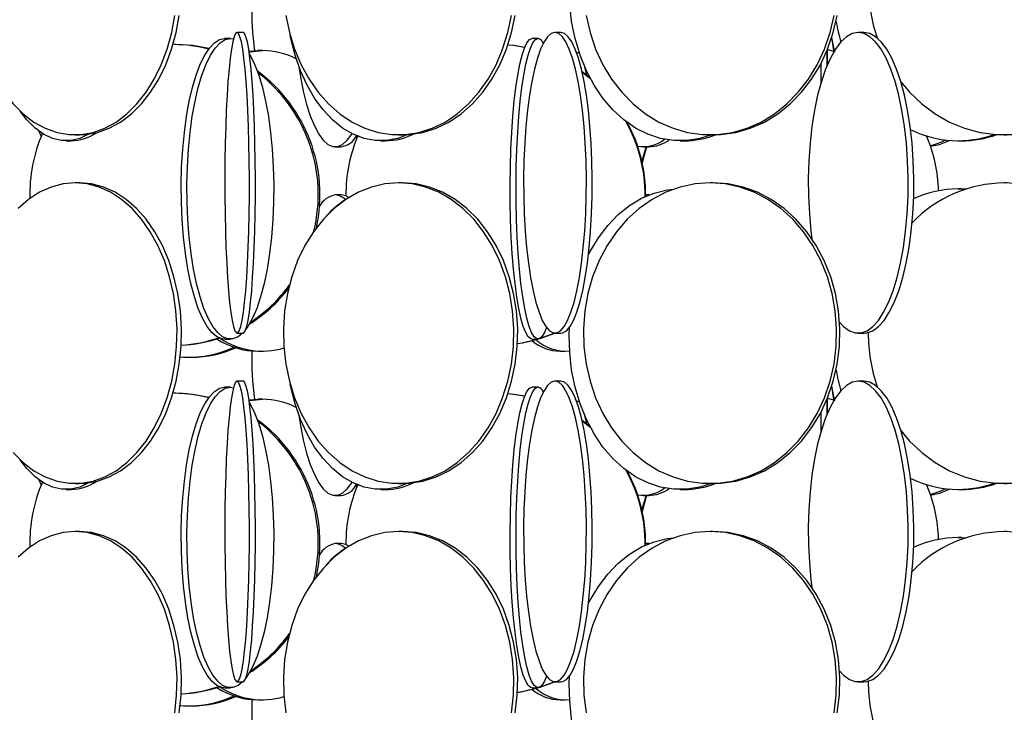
# Model space of a CAD drawing. Header units: millimetres. Extents: x 495 to 2657, y 518 to 2595.
# Tile 71 of 91: x 2436 to 2518, y 1989 to 2047. Entities that reach past the tile are written whole.
import ezdxf

# ---------------------------------------------------------------- set-up
doc = ezdxf.new("R2010")
doc.units = ezdxf.units.MM

msp = doc.modelspace()

# ---------------------------------------------------------------- linework, layer by layer
at = {"color": 7, "linetype": 'Continuous', "lineweight": 25}
for p, q in [((2454.894, 2045.548), (2454.396, 2045.548)), ((2481.301, 2045.548), (2480.812, 2045.548)), ((2506.485, 2045.548), (2506.013, 2045.548)), ((2453.835, 2045.048), (2453.357, 2045.048)), ((2453.835, 2045.048), (2454.1, 2045.015)), ((2479.405, 2045.048), (2478.91, 2045.048)), ((2449.292, 2044.548), (2449.15, 2044.548)), ((2455.388, 2044.002), (2456.132, 2044.048)), ((2456.494, 2044.048), (2456.132, 2044.048)), ((2482.592, 2043.913), (2482.84, 2043.83)), ((2504.037, 2043.951), (2503.43, 2044.13)), ((2483.715, 2041.785), (2483.06, 2042.28)), ((2483.224, 2042.82), (2483.428, 2042.011)), ((2483.755, 2041.71), (2483.07, 2042.236)), ((2437.931, 2037.352), (2438.114, 2036.915)), ((2440.191, 2036.548), (2440.621, 2036.548)), ((2440.933, 2037.048), (2441.301, 2037.048)), ((2464.289, 2036.917), (2464.345, 2036.743)), ((2464.32, 2036.823), (2464.401, 2036.931)), ((2466.342, 2036.548), (2466.73, 2036.548)), ((2467.816, 2037.048), (2468.137, 2037.048)), ((2491.224, 2036.548), (2491.562, 2036.548)), ((2493.697, 2037.048), (2493.966, 2037.048)), ((2514.307, 2036.548), (2514.587, 2036.548)), ((2518.151, 2037.048), (2518.364, 2037.048)), ((2462.555, 2036.048), (2463.036, 2036.048)), ((2488.176, 2036.048), (2488.624, 2036.048)), ((2441.301, 2033.048), (2440.933, 2033.048)), ((2468.137, 2033.048), (2467.816, 2033.048)), ((2493.966, 2033.048), (2493.697, 2033.048)), ((2514.587, 2032.548), (2514.307, 2032.548)), ((2514.307, 2032.548), (2514.919, 2032.527)), ((2514.587, 2032.548), (2514.961, 2032.54)), ((2518.364, 2033.048), (2518.151, 2033.048)), ((2463.036, 2032.048), (2462.555, 2032.048)), ((2488.624, 2032.048), (2488.351, 2032.048)), ((2488.565, 2032.018), (2488.351, 2032.042)), ((2454.396, 2020.548), (2454.894, 2020.548)), ((2479.57, 2020.1), (2480.792, 2020.549)), ((2479.612, 2020.129), (2480.748, 2020.552)), ((2480.812, 2020.548), (2481.301, 2020.548)), ((2506.013, 2020.548), (2506.485, 2020.548)), ((2453.357, 2020.048), (2453.835, 2020.048)), ((2478.91, 2020.048), (2479.405, 2020.048)), ((2450.372, 2018.548), (2450.647, 2018.548)), ((2456.132, 2019.048), (2456.494, 2019.048)), ((2481.232, 2019.048), (2481.664, 2019.048)), ((2454.894, 2016.548), (2454.396, 2016.548)), ((2481.301, 2016.548), (2480.812, 2016.548)), ((2506.485, 2016.548), (2506.013, 2016.548)), ((2449.292, 2015.548), (2449.15, 2015.548)), ((2453.835, 2016.048), (2453.357, 2016.048)), ((2453.835, 2016.048), (2454.1, 2016.015)), ((2479.405, 2016.048), (2478.91, 2016.048)), ((2455.388, 2015.002), (2456.132, 2015.048)), ((2456.494, 2015.048), (2456.132, 2015.048)), ((2482.592, 2014.913), (2482.84, 2014.83)), ((2504.037, 2014.951), (2503.43, 2015.13)), ((2483.224, 2013.82), (2483.428, 2013.011)), ((2483.715, 2012.785), (2483.06, 2013.28)), ((2483.755, 2012.71), (2483.07, 2013.236)), ((2437.931, 2008.352), (2438.114, 2007.915)), ((2440.933, 2008.048), (2441.301, 2008.048)), ((2464.289, 2007.917), (2464.345, 2007.743)), ((2464.32, 2007.823), (2464.401, 2007.931)), ((2467.816, 2008.048), (2468.137, 2008.048)), ((2493.697, 2008.048), (2493.966, 2008.048)), ((2518.151, 2008.048), (2518.364, 2008.048)), ((2440.191, 2007.548), (2440.621, 2007.548)), ((2466.342, 2007.548), (2466.73, 2007.548)), ((2491.224, 2007.548), (2491.562, 2007.548)), ((2514.307, 2007.548), (2514.587, 2007.548)), ((2462.555, 2007.048), (2463.036, 2007.048)), ((2488.176, 2007.048), (2488.624, 2007.048)), ((2441.301, 2004.048), (2440.933, 2004.048)), ((2468.137, 2004.048), (2467.816, 2004.048)), ((2493.966, 2004.048), (2493.697, 2004.048)), ((2518.364, 2004.048), (2518.151, 2004.048)), ((2463.036, 2003.048), (2462.555, 2003.048)), ((2488.624, 2003.048), (2488.351, 2003.048)), ((2488.565, 2003.018), (2488.351, 2003.042)), ((2514.587, 2003.548), (2514.307, 2003.548)), ((2514.307, 2003.548), (2514.919, 2003.527)), ((2514.587, 2003.548), (2514.961, 2003.54)), ((2454.396, 1991.548), (2454.894, 1991.548)), ((2479.57, 1991.1), (2480.792, 1991.549)), ((2479.612, 1991.129), (2480.748, 1991.552)), ((2480.812, 1991.548), (2481.301, 1991.548)), ((2506.013, 1991.548), (2506.485, 1991.548)), ((2453.357, 1991.048), (2453.835, 1991.048)), ((2478.91, 1991.048), (2479.405, 1991.048)), ((2456.132, 1990.048), (2456.494, 1990.048)), ((2481.232, 1990.048), (2481.664, 1990.048)), ((2450.372, 1989.548), (2450.647, 1989.548))]:
    msp.add_line(p, q, dxfattribs=at)
at = {"color": 7, "linetype": 'Continuous', "lineweight": 25, "flags": 128}
for points in [[(2493.808, 2037.048), (2492.857, 2036.745), (2491.771, 2036.57), (2490.678, 2036.57), (2489.592, 2036.745), (2488.53, 2037.093), (2487.505, 2037.609), (2486.532, 2038.285), (2485.625, 2039.113), (2484.797, 2040.08), (2484.059, 2041.172), (2483.422, 2042.376), (2482.894, 2043.673), (2482.483, 2045.045), (2482.195, 2046.474), (2482.034, 2047.938), (2482.001, 2049.419), (2482.026, 2050.041)], [(2432.642, 2046.974), (2432.906, 2045.545), (2433.284, 2044.173), (2433.768, 2042.876), (2434.354, 2041.672), (2435.031, 2040.58), (2435.792, 2039.613), (2436.624, 2038.785), (2437.518, 2038.109), (2438.459, 2037.593), (2439.435, 2037.245), (2440.431, 2037.07), (2441.435, 2037.07), (2442.432, 2037.245), (2443.408, 2037.593), (2444.349, 2038.109), (2445.243, 2038.785), (2446.075, 2039.613), (2446.836, 2040.58), (2447.513, 2041.672), (2448.099, 2042.876), (2448.583, 2044.173), (2448.961, 2045.545), (2449.225, 2046.974)], [(2441.301, 2037.048), (2441.803, 2037.07), (2442.8, 2037.245), (2443.776, 2037.593), (2444.717, 2038.109), (2445.61, 2038.785), (2446.443, 2039.613), (2447.203, 2040.58), (2447.881, 2041.672), (2448.466, 2042.876), (2448.951, 2044.173), (2449.328, 2045.545), (2449.593, 2046.974)], [(2458.442, 2046.974), (2458.742, 2045.545), (2459.168, 2044.173), (2459.716, 2042.876), (2460.378, 2041.672), (2461.144, 2040.58), (2462.003, 2039.613), (2462.945, 2038.785), (2463.955, 2038.109), (2465.018, 2037.593), (2466.122, 2037.245), (2467.249, 2037.07), (2468.384, 2037.07), (2469.511, 2037.245), (2470.614, 2037.593), (2471.678, 2038.109), (2472.687, 2038.785), (2473.629, 2039.613), (2474.488, 2040.58), (2475.255, 2041.672), (2475.916, 2042.876), (2476.464, 2044.173), (2476.891, 2045.545), (2477.19, 2046.974)], [(2468.137, 2037.048), (2468.705, 2037.07), (2469.832, 2037.245), (2470.935, 2037.593), (2471.999, 2038.109), (2473.009, 2038.785), (2473.95, 2039.613), (2474.81, 2040.58), (2475.576, 2041.672), (2476.237, 2042.876), (2476.785, 2044.173), (2477.212, 2045.545), (2477.511, 2046.974)], [(2483.395, 2046.974), (2483.724, 2045.545), (2484.193, 2044.173), (2484.795, 2042.876), (2485.522, 2041.672), (2486.364, 2040.58), (2487.309, 2039.613), (2488.343, 2038.785), (2489.453, 2038.109), (2490.622, 2037.593), (2491.835, 2037.245), (2493.073, 2037.07), (2494.321, 2037.07), (2495.559, 2037.245), (2496.771, 2037.593), (2497.941, 2038.109), (2499.05, 2038.785), (2500.085, 2039.613), (2501.03, 2040.58), (2501.872, 2041.672), (2502.599, 2042.876), (2503.201, 2044.173), (2503.67, 2045.545), (2503.999, 2046.974)], [(2493.966, 2037.048), (2494.59, 2037.07), (2495.829, 2037.245), (2497.041, 2037.593), (2498.21, 2038.109), (2499.32, 2038.785), (2500.355, 2039.613), (2501.299, 2040.58), (2502.141, 2041.672), (2502.868, 2042.876), (2503.471, 2044.173), (2503.939, 2045.545), (2504.268, 2046.974)], [(2454.396, 2045.548), (2454.275, 2045.461), (2454.156, 2045.199), (2454.039, 2044.766), (2453.928, 2044.169), (2453.824, 2043.416), (2453.727, 2042.517), (2453.64, 2041.486), (2453.564, 2040.336), (2453.499, 2039.083), (2453.447, 2037.746), (2453.408, 2036.343), (2453.383, 2034.894), (2453.372, 2033.419), (2453.376, 2031.938), (2453.394, 2030.474), (2453.426, 2029.045), (2453.471, 2027.673), (2453.53, 2026.376), (2453.601, 2025.172), (2453.683, 2024.08), (2453.775, 2023.113), (2453.875, 2022.285), (2453.983, 2021.609), (2454.097, 2021.093), (2454.215, 2020.745), (2454.335, 2020.57), (2454.457, 2020.57), (2454.577, 2020.745), (2454.695, 2021.093), (2454.809, 2021.609), (2454.917, 2022.285), (2455.018, 2023.113), (2455.11, 2024.08), (2455.192, 2025.172), (2455.262, 2026.376), (2455.321, 2027.673), (2455.367, 2029.045), (2455.399, 2030.474), (2455.416, 2031.938), (2455.42, 2033.419), (2455.409, 2034.894), (2455.384, 2036.343), (2455.345, 2037.746), (2455.293, 2039.083), (2455.228, 2040.336), (2455.152, 2041.486), (2455.065, 2042.517), (2454.968, 2043.416), (2454.864, 2044.169), (2454.753, 2044.766), (2454.637, 2045.199), (2454.517, 2045.461), (2454.396, 2045.548)], [(2454.894, 2020.548), (2454.955, 2020.57), (2455.076, 2020.745), (2455.194, 2021.093), (2455.307, 2021.609), (2455.415, 2022.285), (2455.516, 2023.113), (2455.608, 2024.08), (2455.69, 2025.172), (2455.761, 2026.376), (2455.819, 2027.673), (2455.865, 2029.045), (2455.897, 2030.474), (2455.915, 2031.938), (2455.918, 2033.419), (2455.908, 2034.894), (2455.883, 2036.343), (2455.844, 2037.746), (2455.792, 2039.083), (2455.727, 2040.336), (2455.65, 2041.486), (2455.563, 2042.517), (2455.467, 2043.416), (2455.362, 2044.169), (2455.251, 2044.766), (2455.135, 2045.199), (2455.016, 2045.461), (2454.894, 2045.548), (2454.894, 2045.548)], [(2480.812, 2045.548), (2480.504, 2045.461), (2480.199, 2045.199), (2479.904, 2044.766), (2479.621, 2044.169), (2479.355, 2043.416), (2479.109, 2042.517), (2478.887, 2041.486), (2478.692, 2040.336), (2478.527, 2039.083), (2478.394, 2037.746), (2478.295, 2036.343), (2478.232, 2034.894), (2478.204, 2033.419), (2478.214, 2031.938), (2478.259, 2030.474), (2478.341, 2029.045), (2478.457, 2027.673), (2478.606, 2026.376), (2478.786, 2025.172), (2478.995, 2024.08), (2479.229, 2023.113), (2479.485, 2022.285), (2479.76, 2021.609), (2480.05, 2021.093), (2480.351, 2020.745), (2480.658, 2020.57), (2480.967, 2020.57), (2481.274, 2020.745), (2481.574, 2021.093), (2481.864, 2021.609), (2482.139, 2022.285), (2482.395, 2023.113), (2482.63, 2024.08), (2482.838, 2025.172), (2483.018, 2026.376), (2483.168, 2027.673), (2483.284, 2029.045), (2483.365, 2030.474), (2483.411, 2031.938), (2483.42, 2033.419), (2483.393, 2034.894), (2483.329, 2036.343), (2483.23, 2037.746), (2483.097, 2039.083), (2482.932, 2040.336), (2482.737, 2041.486), (2482.516, 2042.517), (2482.27, 2043.416), (2482.004, 2044.169), (2481.721, 2044.766), (2481.425, 2045.199), (2481.121, 2045.461), (2480.812, 2045.548)], [(2481.301, 2020.548), (2481.456, 2020.57), (2481.763, 2020.745), (2482.063, 2021.093), (2482.353, 2021.609), (2482.628, 2022.285), (2482.884, 2023.113), (2483.119, 2024.08), (2483.327, 2025.172), (2483.507, 2026.376), (2483.657, 2027.673), (2483.773, 2029.045), (2483.854, 2030.474), (2483.9, 2031.938), (2483.909, 2033.419), (2483.882, 2034.894), (2483.818, 2036.343), (2483.719, 2037.746), (2483.586, 2039.083), (2483.421, 2040.336), (2483.226, 2041.486), (2483.005, 2042.517), (2482.759, 2043.416), (2482.493, 2044.169), (2482.21, 2044.766), (2481.914, 2045.199), (2481.61, 2045.461), (2481.301, 2045.548), (2481.301, 2045.548)], [(2506.013, 2045.548), (2505.522, 2045.461), (2505.038, 2045.199), (2504.568, 2044.766), (2504.118, 2044.169), (2503.694, 2043.416), (2503.303, 2042.517), (2502.951, 2041.486), (2502.641, 2040.336), (2502.378, 2039.083), (2502.167, 2037.746), (2502.009, 2036.343), (2501.908, 2034.894), (2501.864, 2033.419), (2501.879, 2031.938), (2501.951, 2030.474), (2502.081, 2029.045), (2502.16, 2028.396)], [(2504.454, 2021.464), (2504.801, 2021.093), (2505.279, 2020.745), (2505.767, 2020.57), (2506.259, 2020.57), (2506.747, 2020.745), (2507.225, 2021.093), (2507.687, 2021.609), (2508.124, 2022.285), (2508.532, 2023.113), (2508.905, 2024.08), (2509.236, 2025.172), (2509.523, 2026.376), (2509.761, 2027.673), (2509.945, 2029.045), (2510.075, 2030.474), (2510.148, 2031.938), (2510.162, 2033.419), (2510.119, 2034.894), (2510.017, 2036.343), (2509.86, 2037.746), (2509.648, 2039.083), (2509.386, 2040.336), (2509.076, 2041.486), (2508.723, 2042.517), (2508.332, 2043.416), (2507.909, 2044.169), (2507.459, 2044.766), (2506.988, 2045.199), (2506.504, 2045.461), (2506.013, 2045.548), (2506.013, 2045.548)], [(2506.485, 2020.548), (2506.731, 2020.57), (2507.219, 2020.745), (2507.697, 2021.093), (2508.158, 2021.609), (2508.596, 2022.285), (2509.004, 2023.113), (2509.376, 2024.08), (2509.708, 2025.172), (2509.995, 2026.376), (2510.232, 2027.673), (2510.417, 2029.045), (2510.547, 2030.474), (2510.619, 2031.938), (2510.634, 2033.419), (2510.59, 2034.894), (2510.489, 2036.343), (2510.331, 2037.746), (2510.12, 2039.083), (2509.857, 2040.336), (2509.547, 2041.486), (2509.195, 2042.517), (2508.804, 2043.416), (2508.38, 2044.169), (2507.93, 2044.766), (2507.46, 2045.199), (2506.976, 2045.461), (2506.485, 2045.548), (2506.485, 2045.548)], [(2453.357, 2020.048), (2453.143, 2020.07), (2452.718, 2020.245), (2452.303, 2020.593), (2451.902, 2021.109), (2451.522, 2021.785), (2451.167, 2022.613), (2450.844, 2023.58), (2450.555, 2024.672), (2450.306, 2025.876), (2450.1, 2027.173), (2449.939, 2028.545), (2449.826, 2029.974), (2449.763, 2031.438), (2449.751, 2032.919), (2449.788, 2034.394), (2449.877, 2035.843), (2450.013, 2037.246), (2450.197, 2038.583), (2450.425, 2039.836), (2450.695, 2040.986), (2451.001, 2042.017), (2451.341, 2042.916), (2451.709, 2043.669), (2452.1, 2044.266), (2452.509, 2044.699), (2452.93, 2044.961), (2453.357, 2045.048), (2453.357, 2045.048)], [(2454.845, 2020.548), (2454.473, 2020.245), (2454.049, 2020.07), (2453.622, 2020.07), (2453.197, 2020.245), (2452.782, 2020.593), (2452.381, 2021.109), (2452.001, 2021.785), (2451.646, 2022.613), (2451.322, 2023.58), (2451.034, 2024.672), (2450.785, 2025.876), (2450.578, 2027.173), (2450.418, 2028.545), (2450.305, 2029.974), (2450.242, 2031.438), (2450.229, 2032.919), (2450.267, 2034.394), (2450.355, 2035.843), (2450.492, 2037.246), (2450.676, 2038.583), (2450.904, 2039.836), (2451.173, 2040.986), (2451.48, 2042.017), (2451.82, 2042.916), (2452.188, 2043.669), (2452.579, 2044.266), (2452.988, 2044.699), (2453.409, 2044.961), (2453.835, 2045.048), (2453.835, 2045.048)], [(2468.584, 2037.062), (2467.74, 2036.745), (2466.81, 2036.57), (2465.874, 2036.57), (2464.945, 2036.745), (2464.035, 2037.093), (2463.157, 2037.609), (2462.324, 2038.285), (2461.548, 2039.113), (2460.839, 2040.08), (2460.207, 2041.172), (2459.661, 2042.376), (2459.209, 2043.673), (2458.858, 2045.045), (2458.799, 2045.328)], [(2478.91, 2020.048), (2478.802, 2020.07), (2478.587, 2020.245), (2478.377, 2020.593), (2478.174, 2021.109), (2477.981, 2021.785), (2477.802, 2022.613), (2477.638, 2023.58), (2477.492, 2024.672), (2477.366, 2025.876), (2477.261, 2027.173), (2477.18, 2028.545), (2477.123, 2029.974), (2477.091, 2031.438), (2477.084, 2032.919), (2477.104, 2034.394), (2477.148, 2035.843), (2477.218, 2037.246), (2477.311, 2038.583), (2477.426, 2039.836), (2477.563, 2040.986), (2477.718, 2042.017), (2477.89, 2042.916), (2478.076, 2043.669), (2478.274, 2044.266), (2478.481, 2044.699), (2478.694, 2044.961), (2478.91, 2045.048), (2478.91, 2045.048)], [(2480.108, 2021.012), (2479.938, 2020.593), (2479.728, 2020.245), (2479.513, 2020.07), (2479.297, 2020.07), (2479.082, 2020.245), (2478.871, 2020.593), (2478.669, 2021.109), (2478.476, 2021.785), (2478.297, 2022.613), (2478.133, 2023.58), (2477.987, 2024.672), (2477.86, 2025.876), (2477.756, 2027.173), (2477.675, 2028.545), (2477.617, 2029.974), (2477.586, 2031.438), (2477.579, 2032.919), (2477.598, 2034.394), (2477.643, 2035.843), (2477.712, 2037.246), (2477.805, 2038.583), (2477.921, 2039.836), (2478.057, 2040.986), (2478.212, 2042.017), (2478.385, 2042.916), (2478.571, 2043.669), (2478.769, 2044.266), (2478.976, 2044.699), (2479.189, 2044.961), (2479.405, 2045.048), (2479.405, 2045.048)], [(2503.779, 2045.14), (2503.89, 2044.545), (2504.029, 2043.92)], [(2503.779, 2045.14), (2503.967, 2044.045), (2503.985, 2043.961)], [(2452.058, 2044.211), (2450.709, 2044.461), (2449.292, 2044.548)], [(2455.396, 2043.947), (2455.473, 2043.961), (2456.494, 2044.048)], [(2478.291, 2044.308), (2477.337, 2044.461), (2476.902, 2044.505)], [(2478.295, 2044.318), (2477.389, 2044.461), (2476.904, 2044.509)], [(2503.423, 2042.817), (2503.423, 2042.916), (2503.424, 2043.669), (2503.425, 2044.059)], [(2503.43, 2044.072), (2503.43, 2043.669), (2503.431, 2042.916), (2503.431, 2042.835)], [(2455.42, 2043.778), (2455.483, 2043.669), (2455.851, 2042.916), (2456.19, 2042.017), (2456.497, 2040.986), (2456.766, 2039.836), (2456.995, 2038.583), (2457.178, 2037.246), (2457.315, 2035.843), (2457.403, 2034.394), (2457.441, 2032.919), (2457.429, 2031.438), (2457.366, 2029.974), (2457.253, 2028.545), (2457.092, 2027.173), (2456.886, 2025.876), (2456.637, 2024.672), (2456.348, 2023.58), (2456.024, 2022.613), (2455.67, 2021.785), (2455.29, 2021.109), (2455.128, 2020.879)], [(2459.529, 2042.719), (2459.663, 2041.876), (2459.899, 2040.672), (2460.173, 2039.58), (2460.48, 2038.613), (2460.816, 2037.785), (2461.176, 2037.109), (2461.556, 2036.593), (2461.95, 2036.245), (2462.353, 2036.07), (2462.758, 2036.07), (2463.16, 2036.245), (2463.554, 2036.593), (2463.934, 2037.109), (2463.95, 2037.135)], [(2502.922, 2041.392), (2502.923, 2042.017), (2502.923, 2042.916), (2502.924, 2042.98)], [(2509.569, 2041.413), (2510.278, 2040.58), (2511.292, 2039.613), (2512.403, 2038.785), (2513.594, 2038.109), (2514.85, 2037.593), (2516.152, 2037.245), (2517.481, 2037.07), (2518.82, 2037.07)], [(2442.075, 2037.101), (2442.062, 2037.093), (2441.325, 2036.745), (2440.571, 2036.57), (2439.812, 2036.57), (2439.058, 2036.745), (2438.32, 2037.093), (2437.609, 2037.609), (2436.934, 2038.285), (2436.369, 2039.017)], [(2512.023, 2036.088), (2512.758, 2036.245), (2513.595, 2036.578)], [(2488.387, 2036.048), (2488.173, 2035.343), (2488.042, 2034.818)], [(2488.427, 2036.048), (2488.213, 2035.343), (2488.062, 2034.728)], [(2435.792, 2010.613), (2436.624, 2009.785), (2437.518, 2009.109), (2438.459, 2008.593), (2439.435, 2008.245), (2440.431, 2008.07), (2441.435, 2008.07), (2442.432, 2008.245), (2443.408, 2008.593), (2444.349, 2009.109), (2445.243, 2009.785), (2446.075, 2010.613), (2446.836, 2011.58), (2447.513, 2012.672), (2448.099, 2013.876), (2448.583, 2015.173), (2448.961, 2016.545), (2449.225, 2017.974), (2449.374, 2019.438), (2449.403, 2020.919), (2449.314, 2022.394), (2449.107, 2023.843), (2448.786, 2025.246), (2448.354, 2026.583), (2447.818, 2027.836), (2447.186, 2028.986), (2446.465, 2030.017), (2445.667, 2030.916), (2444.803, 2031.669), (2443.884, 2032.266), (2442.924, 2032.699), (2441.936, 2032.961), (2440.933, 2033.048)], [(2440.933, 2033.048), (2439.931, 2032.961), (2438.943, 2032.699), (2437.983, 2032.266), (2437.064, 2031.669), (2436.2, 2030.916)], [(2441.301, 2008.048), (2441.803, 2008.07), (2442.8, 2008.245), (2443.776, 2008.593), (2444.717, 2009.109), (2445.61, 2009.785), (2446.443, 2010.613), (2447.203, 2011.58), (2447.881, 2012.672), (2448.466, 2013.876), (2448.951, 2015.173), (2449.328, 2016.545), (2449.593, 2017.974), (2449.741, 2019.438), (2449.771, 2020.919), (2449.682, 2022.394), (2449.475, 2023.843), (2449.153, 2025.246), (2448.722, 2026.583), (2448.186, 2027.836), (2447.553, 2028.986), (2446.833, 2030.017), (2446.035, 2030.916), (2445.17, 2031.669), (2444.252, 2032.266), (2443.291, 2032.699), (2442.303, 2032.961), (2441.301, 2033.048), (2441.301, 2033.048)], [(2467.816, 2033.048), (2466.683, 2032.961), (2465.566, 2032.699), (2464.481, 2032.266), (2463.442, 2031.669), (2462.465, 2030.916), (2461.563, 2030.017), (2460.748, 2028.986), (2460.033, 2027.836), (2459.427, 2026.583), (2458.939, 2025.246), (2458.576, 2023.843), (2458.342, 2022.394), (2458.241, 2020.919), (2458.275, 2019.438), (2458.442, 2017.974), (2458.742, 2016.545), (2459.168, 2015.173), (2459.716, 2013.876), (2460.378, 2012.672), (2461.144, 2011.58), (2462.003, 2010.613), (2462.945, 2009.785), (2463.955, 2009.109), (2465.018, 2008.593), (2466.122, 2008.245), (2467.249, 2008.07), (2468.384, 2008.07), (2469.511, 2008.245), (2470.614, 2008.593), (2471.678, 2009.109), (2472.687, 2009.785), (2473.629, 2010.613), (2474.488, 2011.58), (2475.255, 2012.672), (2475.916, 2013.876), (2476.464, 2015.173), (2476.891, 2016.545), (2477.19, 2017.974), (2477.357, 2019.438), (2477.391, 2020.919), (2477.29, 2022.394), (2477.056, 2023.843), (2476.693, 2025.246), (2476.205, 2026.583), (2475.599, 2027.836), (2474.884, 2028.986), (2474.07, 2030.017), (2473.167, 2030.916), (2472.19, 2031.669), (2471.152, 2032.266), (2470.066, 2032.699), (2468.949, 2032.961), (2467.816, 2033.048)], [(2468.137, 2008.048), (2468.705, 2008.07), (2469.832, 2008.245), (2470.935, 2008.593), (2471.999, 2009.109), (2473.009, 2009.785), (2473.95, 2010.613), (2474.81, 2011.58), (2475.576, 2012.672), (2476.237, 2013.876), (2476.785, 2015.173), (2477.212, 2016.545), (2477.511, 2017.974), (2477.679, 2019.438), (2477.712, 2020.919), (2477.611, 2022.394), (2477.378, 2023.843), (2477.014, 2025.246), (2476.526, 2026.583), (2475.92, 2027.836), (2475.205, 2028.986), (2474.391, 2030.017), (2473.489, 2030.916), (2472.511, 2031.669), (2471.473, 2032.266), (2470.387, 2032.699), (2469.27, 2032.961), (2468.137, 2033.048), (2468.137, 2033.048)], [(2493.697, 2033.048), (2492.452, 2032.961), (2491.224, 2032.699), (2490.031, 2032.266), (2488.89, 2031.669), (2487.816, 2030.916), (2486.824, 2030.017), (2485.929, 2028.986), (2485.144, 2027.836), (2484.478, 2026.583), (2483.941, 2025.246), (2483.542, 2023.843), (2483.285, 2022.394), (2483.174, 2020.919), (2483.211, 2019.438), (2483.395, 2017.974), (2483.724, 2016.545), (2484.193, 2015.173), (2484.795, 2013.876), (2485.522, 2012.672), (2486.364, 2011.58), (2487.309, 2010.613), (2488.343, 2009.785), (2489.453, 2009.109), (2490.622, 2008.593), (2491.835, 2008.245), (2493.073, 2008.07), (2494.321, 2008.07), (2495.559, 2008.245), (2496.771, 2008.593), (2497.941, 2009.109), (2499.05, 2009.785), (2500.085, 2010.613), (2501.03, 2011.58), (2501.872, 2012.672), (2502.599, 2013.876), (2503.201, 2015.173), (2503.67, 2016.545), (2503.999, 2017.974), (2504.183, 2019.438), (2504.22, 2020.919), (2504.109, 2022.394), (2503.852, 2023.843), (2503.453, 2025.246), (2502.916, 2026.583), (2502.25, 2027.836), (2501.464, 2028.986), (2500.569, 2030.017), (2499.578, 2030.916), (2498.504, 2031.669), (2497.363, 2032.266), (2496.17, 2032.699), (2494.942, 2032.961), (2493.697, 2033.048)], [(2483.593, 2027.075), (2483.727, 2027.336), (2484.416, 2028.486), (2485.201, 2029.517), (2486.07, 2030.416), (2487.011, 2031.169), (2488.012, 2031.766), (2489.057, 2032.199), (2490.133, 2032.461), (2490.689, 2032.527)], [(2493.966, 2008.048), (2494.59, 2008.07), (2495.829, 2008.245), (2497.041, 2008.593), (2498.21, 2009.109), (2499.32, 2009.785), (2500.355, 2010.613), (2501.299, 2011.58), (2502.141, 2012.672), (2502.868, 2013.876), (2503.471, 2015.173), (2503.939, 2016.545), (2504.268, 2017.974), (2504.452, 2019.438), (2504.489, 2020.919), (2504.379, 2022.394), (2504.122, 2023.843), (2503.722, 2025.246), (2503.186, 2026.583), (2502.52, 2027.836), (2501.734, 2028.986), (2500.839, 2030.017), (2499.848, 2030.916), (2498.774, 2031.669), (2497.632, 2032.266), (2496.439, 2032.699), (2495.212, 2032.961), (2493.966, 2033.048), (2493.966, 2033.048)], [(2519.488, 2032.961), (2518.151, 2033.048), (2518.151, 2033.048)], [(2463.686, 2031.821), (2463.441, 2031.961), (2463.036, 2032.048)], [(2493.808, 2008.048), (2492.857, 2007.745), (2491.771, 2007.57), (2490.678, 2007.57), (2489.592, 2007.745), (2488.53, 2008.093), (2487.505, 2008.609), (2486.532, 2009.285), (2485.625, 2010.113), (2484.797, 2011.08), (2484.059, 2012.172), (2483.422, 2013.376), (2482.894, 2014.673), (2482.483, 2016.045), (2482.195, 2017.474), (2482.034, 2018.938), (2482.001, 2020.419), (2482.026, 2021.041)], [(2477.693, 2019.676), (2478.118, 2019.745), (2479.4, 2020.048)], [(2477.694, 2019.684), (2478.066, 2019.745), (2479.348, 2020.048)], [(2454.396, 2016.548), (2454.275, 2016.461), (2454.156, 2016.199), (2454.039, 2015.766), (2453.928, 2015.169), (2453.824, 2014.416), (2453.727, 2013.517), (2453.64, 2012.486), (2453.564, 2011.336), (2453.499, 2010.083), (2453.447, 2008.746), (2453.408, 2007.343), (2453.383, 2005.894), (2453.372, 2004.419), (2453.376, 2002.938), (2453.394, 2001.474), (2453.426, 2000.045), (2453.471, 1998.673), (2453.53, 1997.376), (2453.601, 1996.172), (2453.683, 1995.08), (2453.775, 1994.113), (2453.875, 1993.285), (2453.983, 1992.609), (2454.097, 1992.093), (2454.215, 1991.745), (2454.335, 1991.57), (2454.457, 1991.57), (2454.577, 1991.745), (2454.695, 1992.093), (2454.809, 1992.609), (2454.917, 1993.285), (2455.018, 1994.113), (2455.11, 1995.08), (2455.192, 1996.172), (2455.262, 1997.376), (2455.321, 1998.673), (2455.367, 2000.045), (2455.399, 2001.474), (2455.416, 2002.938), (2455.42, 2004.419), (2455.409, 2005.894), (2455.384, 2007.343), (2455.345, 2008.746), (2455.293, 2010.083), (2455.228, 2011.336), (2455.152, 2012.486), (2455.065, 2013.517), (2454.968, 2014.416), (2454.864, 2015.169), (2454.753, 2015.766), (2454.637, 2016.199), (2454.517, 2016.461), (2454.396, 2016.548)], [(2454.894, 1991.548), (2454.955, 1991.57), (2455.076, 1991.745), (2455.194, 1992.093), (2455.307, 1992.609), (2455.415, 1993.285), (2455.516, 1994.113), (2455.608, 1995.08), (2455.69, 1996.172), (2455.761, 1997.376), (2455.819, 1998.673), (2455.865, 2000.045), (2455.897, 2001.474), (2455.915, 2002.938), (2455.918, 2004.419), (2455.908, 2005.894), (2455.883, 2007.343), (2455.844, 2008.746), (2455.792, 2010.083), (2455.727, 2011.336), (2455.65, 2012.486), (2455.563, 2013.517), (2455.467, 2014.416), (2455.362, 2015.169), (2455.251, 2015.766), (2455.135, 2016.199), (2455.016, 2016.461), (2454.894, 2016.548), (2454.894, 2016.548)], [(2468.584, 2008.062), (2467.74, 2007.745), (2466.81, 2007.57), (2465.874, 2007.57), (2464.945, 2007.745), (2464.035, 2008.093), (2463.157, 2008.609), (2462.324, 2009.285), (2461.548, 2010.113), (2460.839, 2011.08), (2460.207, 2012.172), (2459.661, 2013.376), (2459.209, 2014.673), (2458.858, 2016.045), (2458.799, 2016.328)], [(2480.812, 2016.548), (2480.504, 2016.461), (2480.199, 2016.199), (2479.904, 2015.766), (2479.621, 2015.169), (2479.355, 2014.416), (2479.109, 2013.517), (2478.887, 2012.486), (2478.692, 2011.336), (2478.527, 2010.083), (2478.394, 2008.746), (2478.295, 2007.343), (2478.232, 2005.894), (2478.204, 2004.419), (2478.214, 2002.938), (2478.259, 2001.474), (2478.341, 2000.045), (2478.457, 1998.673), (2478.606, 1997.376), (2478.786, 1996.172), (2478.995, 1995.08), (2479.229, 1994.113), (2479.485, 1993.285), (2479.76, 1992.609), (2480.05, 1992.093), (2480.351, 1991.745), (2480.658, 1991.57), (2480.967, 1991.57), (2481.274, 1991.745), (2481.574, 1992.093), (2481.864, 1992.609), (2482.139, 1993.285), (2482.395, 1994.113), (2482.63, 1995.08), (2482.838, 1996.172), (2483.018, 1997.376), (2483.168, 1998.673), (2483.284, 2000.045), (2483.365, 2001.474), (2483.411, 2002.938), (2483.42, 2004.419), (2483.393, 2005.894), (2483.329, 2007.343), (2483.23, 2008.746), (2483.097, 2010.083), (2482.932, 2011.336), (2482.737, 2012.486), (2482.516, 2013.517), (2482.27, 2014.416), (2482.004, 2015.169), (2481.721, 2015.766), (2481.425, 2016.199), (2481.121, 2016.461), (2480.812, 2016.548)], [(2481.301, 1991.548), (2481.456, 1991.57), (2481.763, 1991.745), (2482.063, 1992.093), (2482.353, 1992.609), (2482.628, 1993.285), (2482.884, 1994.113), (2483.119, 1995.08), (2483.327, 1996.172), (2483.507, 1997.376), (2483.657, 1998.673), (2483.773, 2000.045), (2483.854, 2001.474), (2483.9, 2002.938), (2483.909, 2004.419), (2483.882, 2005.894), (2483.818, 2007.343), (2483.719, 2008.746), (2483.586, 2010.083), (2483.421, 2011.336), (2483.226, 2012.486), (2483.005, 2013.517), (2482.759, 2014.416), (2482.493, 2015.169), (2482.21, 2015.766), (2481.914, 2016.199), (2481.61, 2016.461), (2481.301, 2016.548), (2481.301, 2016.548)], [(2506.013, 2016.548), (2505.522, 2016.461), (2505.038, 2016.199), (2504.568, 2015.766), (2504.118, 2015.169), (2503.694, 2014.416), (2503.303, 2013.517), (2502.951, 2012.486), (2502.641, 2011.336), (2502.378, 2010.083), (2502.167, 2008.746), (2502.009, 2007.343), (2501.908, 2005.894), (2501.864, 2004.419), (2501.879, 2002.938), (2501.951, 2001.474), (2502.081, 2000.045), (2502.16, 1999.396)], [(2503.779, 2016.14), (2503.89, 2015.545), (2504.029, 2014.92)], [(2503.779, 2016.14), (2503.967, 2015.045), (2503.983, 2014.968)], [(2504.454, 1992.464), (2504.801, 1992.093), (2505.279, 1991.745), (2505.767, 1991.57), (2506.259, 1991.57), (2506.747, 1991.745), (2507.225, 1992.093), (2507.687, 1992.609), (2508.124, 1993.285), (2508.532, 1994.113), (2508.905, 1995.08), (2509.236, 1996.172), (2509.523, 1997.376), (2509.761, 1998.673), (2509.945, 2000.045), (2510.075, 2001.474), (2510.148, 2002.938), (2510.162, 2004.419), (2510.119, 2005.894), (2510.017, 2007.343), (2509.86, 2008.746), (2509.648, 2010.083), (2509.386, 2011.336), (2509.076, 2012.486), (2508.723, 2013.517), (2508.332, 2014.416), (2507.909, 2015.169), (2507.459, 2015.766), (2506.988, 2016.199), (2506.504, 2016.461), (2506.013, 2016.548), (2506.013, 2016.548)], [(2506.485, 1991.548), (2506.731, 1991.57), (2507.219, 1991.745), (2507.697, 1992.093), (2508.158, 1992.609), (2508.596, 1993.285), (2509.004, 1994.113), (2509.376, 1995.08), (2509.708, 1996.172), (2509.995, 1997.376), (2510.232, 1998.673), (2510.417, 2000.045), (2510.547, 2001.474), (2510.619, 2002.938), (2510.634, 2004.419), (2510.59, 2005.894), (2510.489, 2007.343), (2510.331, 2008.746), (2510.12, 2010.083), (2509.857, 2011.336), (2509.547, 2012.486), (2509.195, 2013.517), (2508.804, 2014.416), (2508.38, 2015.169), (2507.93, 2015.766), (2507.46, 2016.199), (2506.976, 2016.461), (2506.485, 2016.548), (2506.485, 2016.548)], [(2452.058, 2015.211), (2450.709, 2015.461), (2449.292, 2015.548)], [(2453.357, 1991.048), (2453.143, 1991.07), (2452.718, 1991.245), (2452.303, 1991.593), (2451.902, 1992.109), (2451.522, 1992.785), (2451.167, 1993.613), (2450.844, 1994.58), (2450.555, 1995.672), (2450.306, 1996.876), (2450.1, 1998.173), (2449.939, 1999.545), (2449.826, 2000.974), (2449.763, 2002.438), (2449.751, 2003.919), (2449.788, 2005.394), (2449.877, 2006.843), (2450.013, 2008.246), (2450.197, 2009.583), (2450.425, 2010.836), (2450.695, 2011.986), (2451.001, 2013.017), (2451.341, 2013.916), (2451.709, 2014.669), (2452.1, 2015.266), (2452.509, 2015.699), (2452.93, 2015.961), (2453.357, 2016.048), (2453.357, 2016.048)], [(2454.845, 1991.548), (2454.473, 1991.245), (2454.049, 1991.07), (2453.622, 1991.07), (2453.197, 1991.245), (2452.782, 1991.593), (2452.381, 1992.109), (2452.001, 1992.785), (2451.646, 1993.613), (2451.322, 1994.58), (2451.034, 1995.672), (2450.785, 1996.876), (2450.578, 1998.173), (2450.418, 1999.545), (2450.305, 2000.974), (2450.242, 2002.438), (2450.229, 2003.919), (2450.267, 2005.394), (2450.355, 2006.843), (2450.492, 2008.246), (2450.676, 2009.583), (2450.904, 2010.836), (2451.173, 2011.986), (2451.48, 2013.017), (2451.82, 2013.916), (2452.188, 2014.669), (2452.579, 2015.266), (2452.988, 2015.699), (2453.409, 2015.961), (2453.835, 2016.048), (2453.835, 2016.048)], [(2478.291, 2015.308), (2477.337, 2015.461), (2476.902, 2015.505)], [(2478.295, 2015.318), (2477.389, 2015.461), (2476.904, 2015.509)], [(2478.91, 1991.048), (2478.802, 1991.07), (2478.587, 1991.245), (2478.377, 1991.593), (2478.174, 1992.109), (2477.981, 1992.785), (2477.802, 1993.613), (2477.638, 1994.58), (2477.492, 1995.672), (2477.366, 1996.876), (2477.261, 1998.173), (2477.18, 1999.545), (2477.123, 2000.974), (2477.091, 2002.438), (2477.084, 2003.919), (2477.104, 2005.394), (2477.148, 2006.843), (2477.218, 2008.246), (2477.311, 2009.583), (2477.426, 2010.836), (2477.563, 2011.986), (2477.718, 2013.017), (2477.89, 2013.916), (2478.076, 2014.669), (2478.274, 2015.266), (2478.481, 2015.699), (2478.694, 2015.961), (2478.91, 2016.048), (2478.91, 2016.048)], [(2480.108, 1992.012), (2479.938, 1991.593), (2479.728, 1991.245), (2479.513, 1991.07), (2479.297, 1991.07), (2479.082, 1991.245), (2478.871, 1991.593), (2478.669, 1992.109), (2478.476, 1992.785), (2478.297, 1993.613), (2478.133, 1994.58), (2477.987, 1995.672), (2477.86, 1996.876), (2477.756, 1998.173), (2477.675, 1999.545), (2477.617, 2000.974), (2477.586, 2002.438), (2477.579, 2003.919), (2477.598, 2005.394), (2477.643, 2006.843), (2477.712, 2008.246), (2477.805, 2009.583), (2477.921, 2010.836), (2478.057, 2011.986), (2478.212, 2013.017), (2478.385, 2013.916), (2478.571, 2014.669), (2478.769, 2015.266), (2478.976, 2015.699), (2479.189, 2015.961), (2479.405, 2016.048), (2479.405, 2016.048)], [(2455.42, 2014.778), (2455.483, 2014.669), (2455.851, 2013.916), (2456.19, 2013.017), (2456.497, 2011.986), (2456.766, 2010.836), (2456.995, 2009.583), (2457.178, 2008.246), (2457.315, 2006.843), (2457.403, 2005.394), (2457.441, 2003.919), (2457.429, 2002.438), (2457.366, 2000.974), (2457.253, 1999.545), (2457.092, 1998.173), (2456.886, 1996.876), (2456.637, 1995.672), (2456.348, 1994.58), (2456.024, 1993.613), (2455.67, 1992.785), (2455.29, 1992.109), (2455.128, 1991.879)], [(2455.396, 2014.947), (2455.473, 2014.961), (2456.494, 2015.048)], [(2503.423, 2013.817), (2503.423, 2013.916), (2503.424, 2014.669), (2503.425, 2015.059)], [(2503.43, 2015.072), (2503.43, 2014.669), (2503.431, 2013.916), (2503.431, 2013.835)], [(2459.529, 2013.719), (2459.663, 2012.876), (2459.899, 2011.672), (2460.173, 2010.58), (2460.48, 2009.613), (2460.816, 2008.785), (2461.176, 2008.109), (2461.556, 2007.593), (2461.95, 2007.245), (2462.353, 2007.07), (2462.758, 2007.07), (2463.16, 2007.245), (2463.554, 2007.593), (2463.934, 2008.109), (2463.95, 2008.135)], [(2502.922, 2012.392), (2502.923, 2013.017), (2502.923, 2013.916), (2502.924, 2013.98)], [(2509.569, 2012.413), (2510.278, 2011.58), (2511.292, 2010.613), (2512.403, 2009.785), (2513.594, 2009.109), (2514.85, 2008.593), (2516.152, 2008.245), (2517.481, 2008.07), (2518.82, 2008.07)], [(2442.075, 2008.101), (2442.062, 2008.093), (2441.325, 2007.745), (2440.571, 2007.57), (2439.812, 2007.57), (2439.058, 2007.745), (2438.32, 2008.093), (2437.609, 2008.609), (2436.934, 2009.285), (2436.369, 2010.017)], [(2512.023, 2007.088), (2512.758, 2007.245), (2513.595, 2007.578)], [(2488.387, 2007.048), (2488.173, 2006.343), (2488.042, 2005.818)], [(2488.427, 2007.048), (2488.213, 2006.343), (2488.062, 2005.728)], [(2440.933, 2004.048), (2439.931, 2003.961), (2438.943, 2003.699), (2437.983, 2003.266), (2437.064, 2002.669), (2436.2, 2001.916)], [(2449.225, 1988.974), (2449.374, 1990.438), (2449.403, 1991.919), (2449.314, 1993.394), (2449.107, 1994.843), (2448.786, 1996.246), (2448.354, 1997.583), (2447.818, 1998.836), (2447.186, 1999.986), (2446.465, 2001.017), (2445.667, 2001.916), (2444.803, 2002.669), (2443.884, 2003.266), (2442.924, 2003.699), (2441.936, 2003.961), (2440.933, 2004.048)], [(2449.593, 1988.974), (2449.741, 1990.438), (2449.771, 1991.919), (2449.682, 1993.394), (2449.475, 1994.843), (2449.153, 1996.246), (2448.722, 1997.583), (2448.186, 1998.836), (2447.553, 1999.986), (2446.833, 2001.017), (2446.035, 2001.916), (2445.17, 2002.669), (2444.252, 2003.266), (2443.291, 2003.699), (2442.303, 2003.961), (2441.301, 2004.048), (2441.301, 2004.048)], [(2467.816, 2004.048), (2466.683, 2003.961), (2465.566, 2003.699), (2464.481, 2003.266), (2463.442, 2002.669), (2462.465, 2001.916), (2461.563, 2001.017), (2460.748, 1999.986), (2460.033, 1998.836), (2459.427, 1997.583), (2458.939, 1996.246), (2458.576, 1994.843), (2458.342, 1993.394), (2458.241, 1991.919), (2458.275, 1990.438), (2458.442, 1988.974)], [(2477.19, 1988.974), (2477.357, 1990.438), (2477.391, 1991.919), (2477.29, 1993.394), (2477.056, 1994.843), (2476.693, 1996.246), (2476.205, 1997.583), (2475.599, 1998.836), (2474.884, 1999.986), (2474.07, 2001.017), (2473.167, 2001.916), (2472.19, 2002.669), (2471.152, 2003.266), (2470.066, 2003.699), (2468.949, 2003.961), (2467.816, 2004.048)], [(2477.511, 1988.974), (2477.679, 1990.438), (2477.712, 1991.919), (2477.611, 1993.394), (2477.378, 1994.843), (2477.014, 1996.246), (2476.526, 1997.583), (2475.92, 1998.836), (2475.205, 1999.986), (2474.391, 2001.017), (2473.489, 2001.916), (2472.511, 2002.669), (2471.473, 2003.266), (2470.387, 2003.699), (2469.27, 2003.961), (2468.137, 2004.048), (2468.137, 2004.048)], [(2493.697, 2004.048), (2492.452, 2003.961), (2491.224, 2003.699), (2490.031, 2003.266), (2488.89, 2002.669), (2487.816, 2001.916), (2486.824, 2001.017), (2485.929, 1999.986), (2485.144, 1998.836), (2484.478, 1997.583), (2483.941, 1996.246), (2483.542, 1994.843), (2483.285, 1993.394), (2483.174, 1991.919), (2483.211, 1990.438), (2483.395, 1988.974)], [(2503.999, 1988.974), (2504.183, 1990.438), (2504.22, 1991.919), (2504.109, 1993.394), (2503.852, 1994.843), (2503.453, 1996.246), (2502.916, 1997.583), (2502.25, 1998.836), (2501.464, 1999.986), (2500.569, 2001.017), (2499.578, 2001.916), (2498.504, 2002.669), (2497.363, 2003.266), (2496.17, 2003.699), (2494.942, 2003.961), (2493.697, 2004.048)], [(2504.268, 1988.974), (2504.452, 1990.438), (2504.489, 1991.919), (2504.379, 1993.394), (2504.122, 1994.843), (2503.722, 1996.246), (2503.186, 1997.583), (2502.52, 1998.836), (2501.734, 1999.986), (2500.839, 2001.017), (2499.848, 2001.916), (2498.774, 2002.669), (2497.632, 2003.266), (2496.439, 2003.699), (2495.212, 2003.961), (2493.966, 2004.048), (2493.966, 2004.048)], [(2519.488, 2003.961), (2518.151, 2004.048), (2518.151, 2004.048)], [(2463.686, 2002.821), (2463.441, 2002.961), (2463.036, 2003.048)], [(2483.593, 1998.075), (2483.727, 1998.336), (2484.416, 1999.486), (2485.201, 2000.517), (2486.07, 2001.416), (2487.011, 2002.169), (2488.012, 2002.766), (2489.057, 2003.199), (2490.133, 2003.461), (2490.689, 2003.527)], [(2493.808, 1979.048), (2492.857, 1978.745), (2491.771, 1978.57), (2490.678, 1978.57), (2489.592, 1978.745), (2488.53, 1979.093), (2487.505, 1979.609), (2486.532, 1980.285), (2485.625, 1981.113), (2484.797, 1982.08), (2484.059, 1983.172), (2483.422, 1984.376), (2482.894, 1985.673), (2482.483, 1987.045), (2482.195, 1988.474), (2482.034, 1989.938), (2482.001, 1991.419), (2482.026, 1992.041)], [(2477.693, 1990.676), (2478.118, 1990.745), (2479.4, 1991.048)], [(2477.694, 1990.684), (2478.066, 1990.745), (2479.348, 1991.048)]]:
    msp.add_lwpolyline(points, dxfattribs=at)
at = {"color": 7, "linetype": 'Continuous', "lineweight": 25}
for centre, radius, start, end in [((2520.513, 2049.536), 13.665, 179.74607, 198.94928), ((2482.204, 2047.54), 26.589, 178.85791, 187.56161), ((2518.518, 2048.971), 14.561, 189.85363, 196.75323), ((2479.203, 2044.359), 0.718, 25.6331, 73.71522), ((2449.147, 2033.03), 11.518, 75.47672, 89.98758), ((2456.458, 2037.76), 6.288, 63.08264, 89.66952), ((2448.54, 2032.073), 12.745, 347.46404, 53.7718), ((2448.385, 2032.069), 12.758, 346.18587, 52.66137), ((2475.746, 2032.05), 12.552, 359.32759, 28.99661), ((2475.797, 2032.05), 12.554, 359.43684, 28.64989), ((2514.304, 2045.292), 8.74, 243.56706, 290.08325), ((2450.133, 2032.054), 12.965, 156.81803, 181.34733), ((2440.549, 2040.301), 3.753, 271.0976, 304.74724), ((2462.819, 2037.713), 1.679, 277.43248, 333.51243), ((2475.993, 2032.049), 12.559, 156.77972, 180.39278), ((2466.689, 2041.883), 5.335, 270.44309, 296.4655), ((2488.149, 2038.911), 2.851, 260.54444, 308.34505), ((2488.545, 2038.989), 2.942, 271.53458, 306.15531), ((2491.548, 2043.545), 6.997, 270.11357, 291.83375), ((2500.158, 2032.049), 12.534, 1.57843, 23.0348), ((2510.887, 2041.184), 5.153, 282.47499, 297.45803), ((2514.578, 2045.26), 8.712, 270.0575, 289.86434), ((2518.28, 2022.227), 10.822, 90.68343, 136.06176), ((2514.339, 2023.695), 8.853, 90.20654, 114.8942), ((2462.878, 2030.225), 1.852, 100.04328, 152.36947), ((2467.641, 2025.077), 7.82, 121.32257, 138.40721), ((2462.45, 2030.703), 1.349, 44.81159, 85.54139), ((2448.978, 2031.64), 12.177, 301.8785, 322.75574), ((2448.817, 2031.659), 12.203, 303.15444, 324.43582), ((2449.144, 2031.087), 11.539, 273.00187, 288.81469), ((2449.287, 2031.085), 11.537, 272.28907, 288.54097), ((2520.513, 2020.536), 13.665, 179.74607, 198.94928), ((2450.362, 2027.43), 8.881, 265.52214, 295.11217), ((2450.627, 2027.461), 8.913, 270.1335, 294.27376), ((2456.186, 2025.454), 6.406, 237.19927, 269.52462), ((2456.486, 2025.301), 6.245, 236.3825, 286.72474), ((2481.323, 2022.803), 3.756, 230.19498, 268.61417), ((2481.723, 2022.777), 3.72, 228.19847, 274.6667), ((2482.204, 2018.54), 26.589, 178.85791, 187.56161), ((2518.518, 2019.971), 14.561, 189.85363, 196.75323), ((2449.147, 2004.03), 11.518, 75.47672, 89.98758), ((2479.203, 2015.359), 0.718, 25.6331, 73.71522), ((2456.458, 2008.76), 6.288, 63.08264, 89.66952), ((2448.54, 2003.073), 12.745, 347.46404, 53.7718), ((2448.385, 2003.069), 12.758, 346.18587, 52.66137), ((2475.746, 2003.05), 12.552, 359.32759, 28.99661), ((2475.797, 2003.05), 12.554, 359.43684, 28.64989), ((2450.133, 2003.054), 12.965, 156.81803, 181.34733), ((2440.549, 2011.301), 3.753, 271.0976, 304.74724), ((2462.819, 2008.713), 1.679, 277.43248, 333.51243), ((2475.993, 2003.049), 12.559, 156.77972, 180.39278), ((2466.689, 2012.883), 5.335, 270.44309, 296.4655), ((2491.548, 2014.545), 6.997, 270.11357, 291.83375), ((2514.304, 2016.292), 8.74, 243.56706, 290.08325), ((2500.158, 2003.049), 12.534, 1.57843, 23.0348), ((2514.578, 2016.26), 8.712, 270.0575, 289.86434), ((2488.149, 2009.911), 2.851, 260.54444, 308.34505), ((2488.545, 2009.989), 2.942, 271.53458, 306.15531), ((2510.887, 2012.184), 5.153, 282.47499, 297.45803), ((2518.28, 1993.227), 10.822, 90.68343, 136.06176), ((2462.878, 2001.225), 1.852, 100.04328, 152.36947), ((2462.45, 2001.703), 1.349, 44.81159, 85.54139), ((2514.339, 1994.695), 8.853, 90.20654, 114.8942), ((2467.641, 1996.077), 7.82, 121.32257, 138.40721), ((2448.978, 2002.64), 12.177, 301.8785, 322.75574), ((2448.817, 2002.659), 12.203, 303.15444, 324.43582), ((2520.513, 1991.536), 13.665, 179.74607, 198.94928), ((2449.144, 2002.087), 11.539, 273.00187, 288.81469), ((2449.287, 2002.085), 11.537, 272.28907, 288.54097), ((2456.186, 1996.454), 6.406, 237.19927, 269.52462), ((2456.486, 1996.301), 6.245, 236.3825, 286.72474), ((2481.323, 1993.803), 3.756, 230.19498, 268.61417), ((2481.723, 1993.777), 3.72, 228.19847, 274.6667), ((2450.362, 1998.43), 8.881, 265.52214, 295.11217), ((2450.627, 1998.461), 8.913, 270.1335, 294.27376), ((2482.204, 1989.54), 26.589, 178.85791, 187.56161)]:
    msp.add_arc(centre, radius, start, end, dxfattribs=at)

doc.saveas('drawing.dxf')
